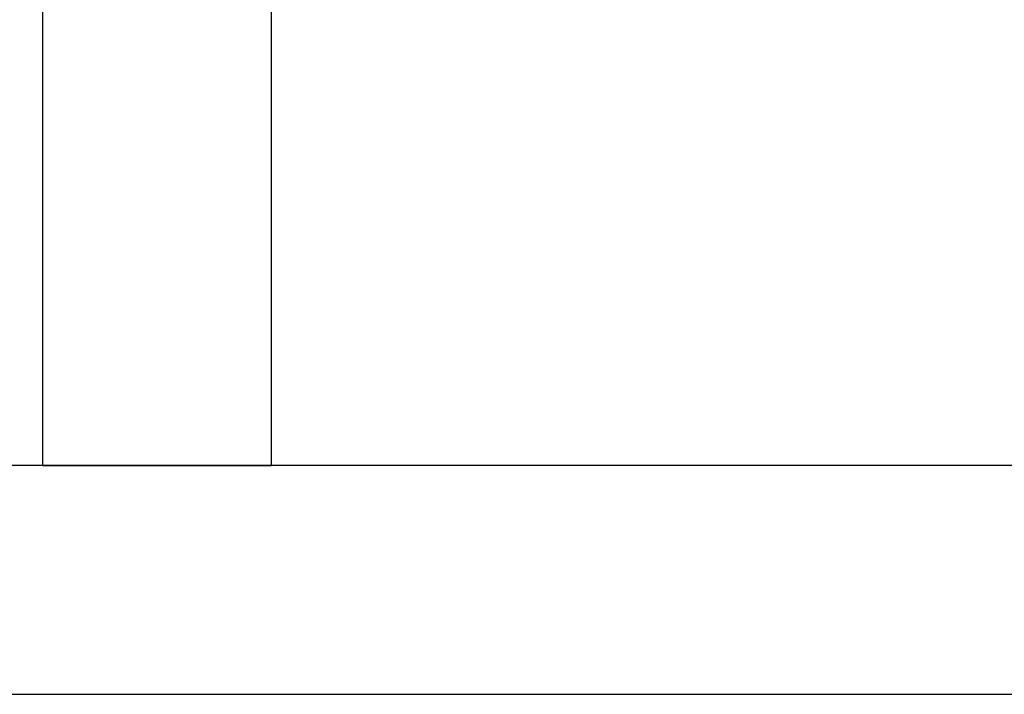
# Model space of a CAD drawing. Header units: metres. Extents: x 391.1 to 430.4, y 12.7 to 28.4.
# Tile 97 of 169: x 407.266 to 407.697, y 25.951 to 26.246. Entities that reach past the tile are written whole.
import ezdxf

# ---------------------------------------------------------------- set-up
doc = ezdxf.new("R2010")
doc.units = ezdxf.units.M
doc.layers.add('A-WALL-____-MCUT', color=7, linetype='Continuous', lineweight=25)
doc.layers.add('A-WALL-____-OTLN', color=7, linetype='Continuous', lineweight=25)

# ---------------------------------------------------------------- blocks, each defined once
blk = doc.blocks.new('Family - Envans PB-155465-02_CLI_AIRE_P0')
at = {"layer": 'A-WALL-____-MCUT', "color": 253, "true_color": 0xaaaaaa}
for p, q in [((2.02746, 0.1), (0, 0.1)), ((2.02746, 0), (2.02746, 0.1)), ((0, 0), (2.02746, 0))]:
    blk.add_line(p, q, dxfattribs=at)
at = {"layer": 'A-WALL-____-OTLN', "color": 253, "true_color": 0xaaaaaa}
for p, q in [((2.02746, 0.1), (0, 0.1)), ((2.02746, 0), (2.02746, 0.1)), ((0, 0), (2.02746, 0))]:
    blk.add_line(p, q, dxfattribs=at)
at = {"layer": 'A-WALL-____-OTLN', "color": 253, "lineweight": 18, "true_color": 0xaaaaaa}
blk.add_line((0, 0), (2.02746, 0), dxfattribs=at)
blk = doc.blocks.new('Family - Envans PB-155615-02_CLI_AIRE_P0')
at = {"layer": 'A-WALL-____-MCUT', "color": 253, "true_color": 0xaaaaaa}
for p, q in [((1.67153, 0.1), (0, 0.1)), ((0, 0), (1.67153, 0))]:
    blk.add_line(p, q, dxfattribs=at)
at = {"layer": 'A-WALL-____-OTLN', "color": 253, "true_color": 0xaaaaaa}
for p, q in [((1.67153, 0.1), (0, 0.1)), ((0, 0), (1.67153, 0))]:
    blk.add_line(p, q, dxfattribs=at)
at = {"layer": 'A-WALL-____-OTLN', "color": 253, "lineweight": 18, "true_color": 0xaaaaaa}
blk.add_line((0, 0), (1.67153, 0), dxfattribs=at)
blk = doc.blocks.new('LONDR55-XX_ZZ-ARQ-CAA-M3D-Londres55_ifc-1-02_CLI_AIRE_P0')
at = {"layer": 'A-WALL-____-OTLN', "color": 253, "lineweight": 18, "true_color": 0xaaaaaa, "rotation": 270}
blk.add_blockref('Family - Envans PB-155465-02_CLI_AIRE_P0', (407.27645, 28.07825), dxfattribs=at)
at = {"layer": 'A-WALL-____-OTLN', "color": 253, "lineweight": 18, "true_color": 0xaaaaaa}
blk.add_blockref('Family - Envans PB-155615-02_CLI_AIRE_P0', (407.25645, 25.95078), dxfattribs=at)

msp = doc.modelspace()

# ---------------------------------------------------------------- block references
at = {"lineweight": 5}
msp.add_blockref('LONDR55-XX_ZZ-ARQ-CAA-M3D-Londres55_ifc-1-02_CLI_AIRE_P0', (0, 0), dxfattribs=at)

doc.saveas('drawing.dxf')
